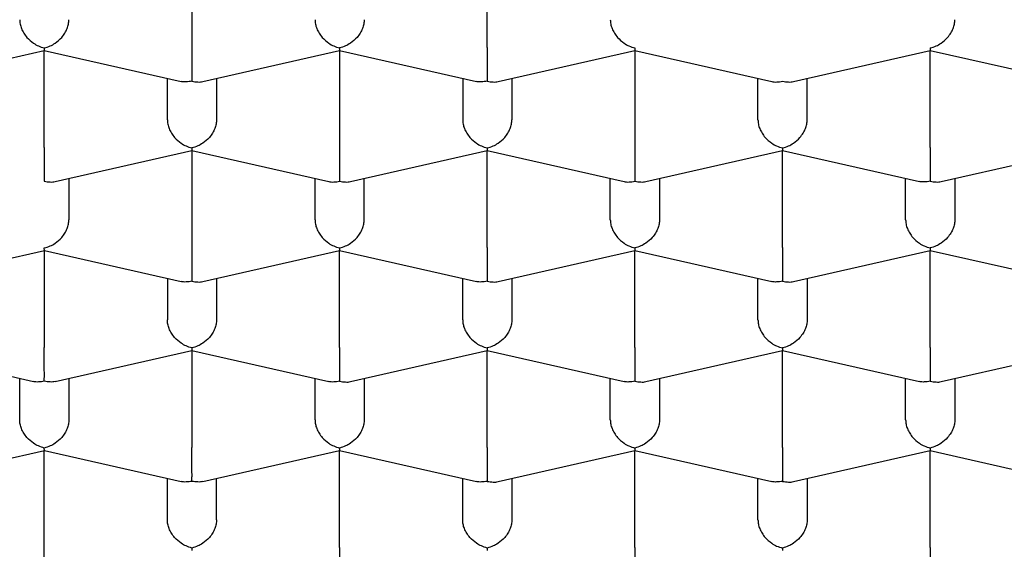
# Model space of a CAD drawing. Header units: millimetres. Extents: x 8 to 743, y 12 to 692.
# Tile 15 of 57: x 282.4 to 287.4, y 559.92 to 562.61. Entities that reach past the tile are written whole.
import ezdxf

# ---------------------------------------------------------------- set-up
doc = ezdxf.new("R2010")
doc.units = ezdxf.units.MM

msp = doc.modelspace()

# ---------------------------------------------------------------- linework, layer by layer
at = {"color": 7, "linetype": 'Continuous', "lineweight": 30}
for p, q in [((283.2761, 562.9632), (283.2761, 562.471)), ((284.7761, 562.471), (284.7761, 562.9632)), ((281.8308, 562.2988), (282.5259, 562.4556)), ((282.5258, 562.4557), (283.2208, 562.2989)), ((282.5261, 561.9634), (282.5261, 562.4557)), ((283.3308, 562.2988), (284.0259, 562.4556)), ((284.0258, 562.4557), (284.7208, 562.2989)), ((284.0261, 562.4557), (284.0261, 561.9634)), ((284.8308, 562.2988), (285.5259, 562.4556)), ((285.5258, 562.4557), (286.2213, 562.2988)), ((285.5261, 562.4557), (285.5261, 561.9634)), ((286.3308, 562.2988), (287.0259, 562.4556)), ((287.0258, 562.4557), (287.7213, 562.2988)), ((287.0261, 561.9634), (287.0261, 562.4557)), ((283.1511, 562.1044), (283.1511, 562.3147)), ((283.4011, 562.3147), (283.4011, 562.1044)), ((284.6511, 562.3147), (284.6511, 562.1044)), ((284.9011, 562.3147), (284.9011, 562.1044)), ((286.1511, 562.1044), (286.1511, 562.3147)), ((286.4011, 562.1044), (286.4011, 562.3147)), ((282.5808, 561.7912), (283.2759, 561.948)), ((283.2758, 561.9481), (283.9713, 561.7912)), ((283.2761, 561.9481), (283.2761, 561.4559)), ((284.0808, 561.7912), (284.7759, 561.948)), ((284.7758, 561.9481), (285.4713, 561.7912)), ((284.7761, 561.4559), (284.7761, 561.9481)), ((285.5808, 561.7912), (286.2759, 561.948)), ((286.2758, 561.9481), (286.9708, 561.7913)), ((286.2761, 561.4559), (286.2761, 561.9481)), ((287.0808, 561.7912), (287.7759, 561.948)), ((282.6511, 561.8071), (282.6511, 561.5968)), ((283.9011, 561.5968), (283.9011, 561.8071)), ((284.1511, 561.5968), (284.1511, 561.8071)), ((285.4011, 561.5968), (285.4011, 561.8071)), ((285.6511, 561.8071), (285.6511, 561.5968)), ((286.9011, 561.5968), (286.9011, 561.8071)), ((287.1511, 561.8071), (287.1511, 561.5968)), ((281.8313, 561.2838), (282.5263, 561.4406)), ((282.5261, 561.4405), (282.5261, 560.9483)), ((282.5263, 561.4405), (283.2208, 561.2838)), ((283.3308, 561.2837), (284.0259, 561.4405)), ((284.0258, 561.4406), (284.7208, 561.2838)), ((284.0261, 560.9483), (284.0261, 561.4405)), ((284.8308, 561.2837), (285.5259, 561.4405)), ((285.5258, 561.4406), (286.2208, 561.2838)), ((285.5261, 560.9483), (285.5261, 561.4405)), ((286.3308, 561.2837), (287.0259, 561.4405)), ((287.0258, 561.4406), (287.7208, 561.2838)), ((287.0261, 560.9483), (287.0261, 561.4405)), ((283.1511, 561.2995), (283.1511, 561.0893)), ((283.4011, 561.2995), (283.4011, 561.0893)), ((284.6511, 561.0893), (284.6511, 561.2995)), ((284.9011, 561.2995), (284.9011, 561.0893)), ((286.1511, 561.0893), (286.1511, 561.2995)), ((286.4011, 561.2995), (286.4011, 561.0893)), ((281.7758, 560.933), (282.4708, 560.7762)), ((282.5813, 560.7762), (283.2759, 560.9329)), ((283.2758, 560.933), (283.9708, 560.7762)), ((283.2761, 560.9329), (283.2761, 560.4407)), ((284.0808, 560.7761), (284.7759, 560.9329)), ((284.7758, 560.933), (285.4708, 560.7762)), ((284.7761, 560.4407), (284.7761, 560.9329)), ((285.5808, 560.7761), (286.2759, 560.9329)), ((286.2758, 560.933), (286.9708, 560.7762)), ((286.2761, 560.4407), (286.2761, 560.9329)), ((287.0808, 560.7761), (287.7759, 560.9329)), ((282.4011, 560.5817), (282.4011, 560.7919)), ((282.6511, 560.7919), (282.6511, 560.5817)), ((283.9011, 560.5817), (283.9011, 560.7919)), ((284.1511, 560.7919), (284.1511, 560.5817)), ((285.4011, 560.5817), (285.4011, 560.7919)), ((285.6511, 560.7919), (285.6511, 560.5817)), ((286.9011, 560.5817), (286.9011, 560.7919)), ((287.1511, 560.7919), (287.1511, 560.5817)), ((281.8313, 560.2686), (282.5263, 560.4254)), ((282.5261, 559.9331), (282.5261, 560.4254)), ((282.5263, 560.4253), (283.2208, 560.2686)), ((283.3313, 560.2686), (284.0259, 560.4253)), ((284.0258, 560.4254), (284.7208, 560.2686)), ((284.0261, 559.9331), (284.0261, 560.4254)), ((284.8308, 560.2685), (285.5259, 560.4253)), ((285.5258, 560.4254), (286.2208, 560.2686)), ((285.5261, 559.9331), (285.5261, 560.4254)), ((286.3308, 560.2685), (287.0259, 560.4253)), ((287.0258, 560.4254), (287.7208, 560.2686)), ((287.0261, 559.9331), (287.0261, 560.4254)), ((283.1511, 560.0741), (283.1511, 560.2844)), ((283.4011, 560.0741), (283.4011, 560.2844)), ((284.6511, 560.0741), (284.6511, 560.2844)), ((284.9011, 560.2844), (284.9011, 560.0741)), ((286.1511, 560.0741), (286.1511, 560.2844)), ((286.4011, 560.2844), (286.4011, 560.0741))]:
    msp.add_line(p, q, dxfattribs=at)
for points, knots in [([(273.7511, 561.2085), (273.7533, 561.265), (273.7578, 561.3778), (273.7942, 561.5465), (273.8521, 561.7143), (273.9336, 561.8806), (274.0378, 562.0449), (274.1549, 562.1945), (274.2789, 562.3294), (274.4047, 562.4503), (274.5432, 562.569), (274.6942, 562.6853), (274.8574, 562.7991), (275.0326, 562.9101), (275.2194, 563.0181), (275.4193, 563.1241), (275.6327, 563.2276), (275.8593, 563.3284), (276.0967, 563.4254), (276.3421, 563.5174), (276.5948, 563.6044), (276.8541, 563.6865), (277.1219, 563.7643), (277.4003, 563.8383), (277.6893, 563.9084), (277.9885, 563.9742), (278.2947, 564.0349), (278.6042, 564.09), (278.9164, 564.1394), (279.2306, 564.1832), (279.5492, 564.222), (279.8746, 564.2558), (280.2066, 564.2845), (280.5448, 564.3079), (280.8852, 564.3256), (281.2239, 564.3376), (281.5603, 564.3438), (281.894, 564.3446), (282.2275, 564.34), (282.5633, 564.3299), (282.901, 564.3141), (283.2399, 564.2924), (283.5761, 564.2652), (283.9058, 564.2327), (284.2286, 564.1951), (284.5441, 564.1527), (284.8549, 564.1052), (285.1632, 564.0523), (285.4684, 563.9937), (285.7699, 563.9294), (286.0641, 563.8602), (286.3476, 563.7869), (286.6204, 563.7096), (286.8822, 563.6288), (287.1352, 563.5438), (287.3813, 563.4539), (287.6196, 563.3591), (287.8497, 563.2594), (288.0686, 563.1561), (288.2741, 563.0502), (288.466, 562.942), (288.6446, 562.8318), (288.8113, 562.7189), (288.9674, 562.6023), (289.112, 562.482), (289.2447, 562.3582), (289.3637, 562.2324), (289.4733, 562.0993), (289.571, 561.9588), (289.6544, 561.8109), (289.7197, 561.6614), (289.7662, 561.5109), (289.7956, 561.3598), (289.7992, 561.2589), (289.8011, 561.2085)], [0, 0, 0, 0, 0.017177, 0.034366, 0.051542, 0.068719, 0.085908, 0.103085, 0.11632, 0.129566, 0.142812, 0.156047, 0.169273, 0.18251, 0.195747, 0.208973, 0.222582, 0.236204, 0.249826, 0.263436, 0.276662, 0.289899, 0.303136, 0.316361, 0.329971, 0.343593, 0.357215, 0.370825, 0.384051, 0.397288, 0.410525, 0.42375, 0.43736, 0.450982, 0.464604, 0.478214, 0.491439, 0.504677, 0.517914, 0.531139, 0.544749, 0.558371, 0.571993, 0.585603, 0.598828, 0.612065, 0.625302, 0.638528, 0.652138, 0.66576, 0.679382, 0.692992, 0.706217, 0.719454, 0.732691, 0.745917, 0.759527, 0.773149, 0.786771, 0.800381, 0.813606, 0.826843, 0.84008, 0.853306, 0.866916, 0.880538, 0.89416, 0.907769, 0.923111, 0.938489, 0.953885, 0.96928, 0.984658, 1, 1, 1, 1]), ([(282.4011, 562.612), (282.4015, 562.6047), (282.4024, 562.5897), (282.4096, 562.5665), (282.4212, 562.5434), (282.4409, 562.5169), (282.4665, 562.4945), (282.4971, 562.4771), (282.5159, 562.4716), (282.5261, 562.4687)], [0, 0, 0, 0, 0.111393, 0.227311, 0.348959, 0.477381, 0.69267, 0.834868, 1, 1, 1, 1]), ([(282.5261, 562.4687), (282.5362, 562.4716), (282.555, 562.4771), (282.5857, 562.4945), (282.6113, 562.5169), (282.631, 562.5434), (282.6426, 562.5665), (282.6497, 562.5897), (282.6506, 562.6047), (282.6511, 562.612)], [0, 0, 0, 0, 0.165104, 0.307293, 0.522618, 0.651026, 0.772669, 0.888592, 1, 1, 1, 1]), ([(283.9011, 562.612), (283.9015, 562.6047), (283.9024, 562.5897), (283.9096, 562.5665), (283.9212, 562.5434), (283.9409, 562.5169), (283.9665, 562.4945), (283.9971, 562.4771), (284.0159, 562.4716), (284.0261, 562.4687)], [0, 0, 0, 0, 0.111393, 0.227311, 0.348959, 0.477381, 0.69267, 0.834868, 1, 1, 1, 1]), ([(284.1511, 562.612), (284.1506, 562.6047), (284.1497, 562.5897), (284.1425, 562.5665), (284.1309, 562.5435), (284.1114, 562.5169), (284.0853, 562.4947), (284.0549, 562.4771), (284.0361, 562.4717), (284.0261, 562.4687)], [0, 0, 0, 0, 0.111393, 0.227311, 0.348959, 0.477381, 0.69267, 0.834868, 1, 1, 1, 1]), ([(285.4011, 562.612), (285.4015, 562.6047), (285.4024, 562.5897), (285.4096, 562.5665), (285.4212, 562.5434), (285.4409, 562.5169), (285.4665, 562.4945), (285.4971, 562.4771), (285.5159, 562.4716), (285.5261, 562.4687)], [0, 0, 0, 0, 0.111393, 0.227311, 0.348959, 0.477381, 0.692671, 0.834868, 1, 1, 1, 1]), ([(287.0261, 562.4687), (287.0362, 562.4716), (287.055, 562.4771), (287.0857, 562.4945), (287.1113, 562.5169), (287.131, 562.5434), (287.1426, 562.5665), (287.1497, 562.5897), (287.1506, 562.6047), (287.1511, 562.612)], [0, 0, 0, 0, 0.165104, 0.307293, 0.522618, 0.651026, 0.772669, 0.888592, 1, 1, 1, 1]), ([(282.5261, 562.4687), (282.526, 562.4651), (282.5259, 562.4583), (282.5258, 562.4542), (282.5258, 562.4557), (282.5258, 562.4558)], [0, 0, 0, 0, 0.535032, 0.995805, 1, 1, 1, 1]), ([(283.2761, 562.471), (283.276, 562.4636), (283.276, 562.4484), (283.276, 562.4236), (283.276, 562.3979), (283.2761, 562.3669), (283.2757, 562.3388), (283.2759, 562.3144), (283.276, 562.3047), (283.2761, 562.2995)], [0, 0, 0, 0, 0.111393, 0.227311, 0.348959, 0.477381, 0.69267, 0.834868, 1, 1, 1, 1]), ([(284.0261, 562.4687), (284.026, 562.4651), (284.0259, 562.4583), (284.0258, 562.4542), (284.0258, 562.4557), (284.0258, 562.4557)], [0, 0, 0, 0, 0.53688, 0.999244, 1, 1, 1, 1]), ([(284.7761, 562.471), (284.776, 562.4636), (284.776, 562.4484), (284.776, 562.4236), (284.776, 562.3979), (284.7761, 562.3669), (284.7757, 562.3388), (284.7759, 562.3144), (284.776, 562.3047), (284.7761, 562.2995)], [0, 0, 0, 0, 0.111393, 0.227311, 0.348959, 0.477381, 0.69267, 0.834868, 1, 1, 1, 1]), ([(285.5261, 562.4687), (285.526, 562.4651), (285.5259, 562.4583), (285.5258, 562.4542), (285.5258, 562.4557), (285.5258, 562.4558)], [0, 0, 0, 0, 0.535035, 0.995807, 1, 1, 1, 1]), ([(287.0261, 562.4687), (287.026, 562.4651), (287.0259, 562.4583), (287.0258, 562.4542), (287.0258, 562.4557), (287.0258, 562.4557)], [0, 0, 0, 0, 0.53688, 0.999244, 1, 1, 1, 1]), ([(283.2761, 562.2995), (283.2661, 562.2982), (283.2474, 562.2956), (283.2284, 562.2958), (283.221, 562.299), (283.2209, 562.2991)], [0, 0, 0, 0, 0.535032, 0.995805, 1, 1, 1, 1]), ([(283.2761, 562.2995), (283.286, 562.2981), (283.3046, 562.2955), (283.3234, 562.2956), (283.3308, 562.2988), (283.3308, 562.2988)], [0, 0, 0, 0, 0.53688, 0.999244, 1, 1, 1, 1]), ([(284.7761, 562.2995), (284.7661, 562.2982), (284.7474, 562.2956), (284.7284, 562.2958), (284.721, 562.299), (284.7209, 562.2991)], [0, 0, 0, 0, 0.535032, 0.995805, 1, 1, 1, 1]), ([(284.7761, 562.2995), (284.786, 562.2981), (284.8046, 562.2955), (284.8234, 562.2956), (284.8308, 562.2988), (284.8308, 562.2988)], [0, 0, 0, 0, 0.53688, 0.999244, 1, 1, 1, 1]), ([(286.2213, 562.2988), (286.2213, 562.2988), (286.2287, 562.2956), (286.2476, 562.2955), (286.2661, 562.2981), (286.2761, 562.2995)], [0, 0, 0, 0, 0.00065, 0.463038, 1, 1, 1, 1]), ([(286.2761, 562.2995), (286.286, 562.2981), (286.3046, 562.2955), (286.3234, 562.2956), (286.3308, 562.2988), (286.3308, 562.2988)], [0, 0, 0, 0, 0.53688, 0.999244, 1, 1, 1, 1]), ([(283.1511, 562.1044), (283.1515, 562.0971), (283.1524, 562.0821), (283.1596, 562.0589), (283.1712, 562.0358), (283.1909, 562.0093), (283.2165, 561.9869), (283.2471, 561.9695), (283.2659, 561.9641), (283.2761, 561.9612)], [0, 0, 0, 0, 0.111393, 0.227311, 0.348959, 0.477381, 0.69267, 0.834868, 1, 1, 1, 1]), ([(283.4011, 562.1044), (283.4006, 562.0971), (283.3997, 562.0821), (283.3925, 562.0589), (283.3809, 562.0359), (283.3614, 562.0093), (283.3353, 561.9871), (283.3049, 561.9696), (283.2861, 561.9641), (283.2761, 561.9612)], [0, 0, 0, 0, 0.111393, 0.227311, 0.348959, 0.477381, 0.69267, 0.834868, 1, 1, 1, 1]), ([(284.6511, 562.1044), (284.6515, 562.0971), (284.6524, 562.0821), (284.6596, 562.0589), (284.6712, 562.0358), (284.6909, 562.0093), (284.7165, 561.9869), (284.7471, 561.9695), (284.7659, 561.9641), (284.7761, 561.9612)], [0, 0, 0, 0, 0.111393, 0.227311, 0.348959, 0.477381, 0.69267, 0.834868, 1, 1, 1, 1]), ([(284.7761, 561.9612), (284.7862, 561.9641), (284.805, 561.9695), (284.8357, 561.9869), (284.8613, 562.0093), (284.881, 562.0358), (284.8926, 562.0589), (284.8997, 562.0821), (284.9006, 562.0971), (284.9011, 562.1044)], [0, 0, 0, 0, 0.165104, 0.307293, 0.522618, 0.651026, 0.772669, 0.888592, 1, 1, 1, 1]), ([(286.1511, 562.1044), (286.1515, 562.0971), (286.1524, 562.0821), (286.1596, 562.0589), (286.1712, 562.0358), (286.1909, 562.0093), (286.2165, 561.9869), (286.2471, 561.9695), (286.2659, 561.9641), (286.2761, 561.9612)], [0, 0, 0, 0, 0.111393, 0.227311, 0.348959, 0.477381, 0.69267, 0.834868, 1, 1, 1, 1]), ([(286.2761, 561.9612), (286.2862, 561.9641), (286.305, 561.9695), (286.3357, 561.9869), (286.3613, 562.0093), (286.381, 562.0358), (286.3926, 562.0589), (286.3997, 562.0821), (286.4006, 562.0971), (286.4011, 562.1044)], [0, 0, 0, 0, 0.165104, 0.307293, 0.522618, 0.651026, 0.772669, 0.888592, 1, 1, 1, 1]), ([(282.5261, 561.9634), (282.526, 561.956), (282.526, 561.9408), (282.526, 561.916), (282.526, 561.8903), (282.5261, 561.8593), (282.5257, 561.8312), (282.5259, 561.8069), (282.526, 561.7972), (282.5261, 561.792)], [0, 0, 0, 0, 0.1113932, 0.2273113, 0.3489592, 0.477381, 0.6926704, 0.8348682, 1, 1, 1, 1]), ([(283.2761, 561.9612), (283.276, 561.9575), (283.2759, 561.9507), (283.2758, 561.9466), (283.2758, 561.9481), (283.2758, 561.9481)], [0, 0, 0, 0, 0.53688, 0.999244, 1, 1, 1, 1]), ([(284.0261, 561.9634), (284.026, 561.956), (284.026, 561.9408), (284.026, 561.916), (284.026, 561.8903), (284.0261, 561.8593), (284.0257, 561.8312), (284.0259, 561.8069), (284.026, 561.7972), (284.0261, 561.792)], [0, 0, 0, 0, 0.111393, 0.227311, 0.348959, 0.477381, 0.69267, 0.834868, 1, 1, 1, 1]), ([(284.7761, 561.9612), (284.776, 561.9575), (284.7759, 561.9507), (284.7758, 561.9466), (284.7758, 561.9482), (284.7758, 561.9482)], [0, 0, 0, 0, 0.535032, 0.995805, 1, 1, 1, 1]), ([(285.5261, 561.9634), (285.526, 561.956), (285.526, 561.9408), (285.526, 561.916), (285.526, 561.8903), (285.5261, 561.8593), (285.5257, 561.8312), (285.5259, 561.8069), (285.526, 561.7972), (285.5261, 561.792)], [0, 0, 0, 0, 0.111393, 0.227311, 0.348959, 0.477381, 0.69267, 0.834868, 1, 1, 1, 1]), ([(286.2761, 561.9612), (286.276, 561.9575), (286.2759, 561.9507), (286.2758, 561.9466), (286.2758, 561.9482), (286.2758, 561.9482)], [0, 0, 0, 0, 0.535032, 0.995805, 1, 1, 1, 1]), ([(287.0261, 561.9634), (287.026, 561.956), (287.026, 561.9408), (287.026, 561.916), (287.026, 561.8903), (287.0261, 561.8593), (287.0257, 561.8312), (287.0259, 561.8069), (287.026, 561.7972), (287.0261, 561.792)], [0, 0, 0, 0, 0.1113932, 0.2273113, 0.3489592, 0.477381, 0.6926704, 0.8348682, 1, 1, 1, 1]), ([(282.5261, 561.792), (282.536, 561.7906), (282.5546, 561.7879), (282.5734, 561.788), (282.5808, 561.7912), (282.5808, 561.7912)], [0, 0, 0, 0, 0.53688, 0.999244, 1, 1, 1, 1]), ([(283.9713, 561.7912), (283.9713, 561.7912), (283.9787, 561.788), (283.9976, 561.7879), (284.0161, 561.7906), (284.0261, 561.792)], [0, 0, 0, 0, 0.000643, 0.463034, 1, 1, 1, 1]), ([(284.0261, 561.792), (284.036, 561.7906), (284.0546, 561.7879), (284.0734, 561.788), (284.0808, 561.7912), (284.0808, 561.7912)], [0, 0, 0, 0, 0.53688, 0.999244, 1, 1, 1, 1]), ([(285.4713, 561.7912), (285.4713, 561.7912), (285.4787, 561.788), (285.4976, 561.7879), (285.5161, 561.7906), (285.5261, 561.792)], [0, 0, 0, 0, 0.000643, 0.463034, 1, 1, 1, 1]), ([(285.5261, 561.792), (285.536, 561.7906), (285.5546, 561.7879), (285.5734, 561.788), (285.5808, 561.7912), (285.5808, 561.7912)], [0, 0, 0, 0, 0.53688, 0.999244, 1, 1, 1, 1]), ([(287.0261, 561.792), (287.0161, 561.7906), (286.9974, 561.788), (286.9784, 561.7883), (286.971, 561.7915), (286.9709, 561.7915)], [0, 0, 0, 0, 0.535032, 0.995805, 1, 1, 1, 1]), ([(287.0261, 561.792), (287.036, 561.7906), (287.0546, 561.7879), (287.0734, 561.788), (287.0808, 561.7912), (287.0808, 561.7912)], [0, 0, 0, 0, 0.53688, 0.999244, 1, 1, 1, 1]), ([(282.5261, 561.4536), (282.5362, 561.4565), (282.555, 561.4619), (282.5857, 561.4793), (282.6113, 561.5018), (282.631, 561.5283), (282.6426, 561.5513), (282.6497, 561.5745), (282.6506, 561.5895), (282.6511, 561.5968)], [0, 0, 0, 0, 0.165104, 0.307293, 0.522618, 0.651026, 0.772669, 0.888592, 1, 1, 1, 1]), ([(283.9011, 561.5968), (283.9015, 561.5895), (283.9024, 561.5745), (283.9096, 561.5513), (283.9212, 561.5283), (283.9409, 561.5018), (283.9665, 561.4793), (283.9971, 561.4619), (284.0159, 561.4565), (284.0261, 561.4536)], [0, 0, 0, 0, 0.1113932, 0.2273113, 0.3489592, 0.477381, 0.6926704, 0.8348682, 1, 1, 1, 1]), ([(284.0261, 561.4536), (284.0362, 561.4565), (284.055, 561.4619), (284.0857, 561.4793), (284.1113, 561.5018), (284.131, 561.5283), (284.1426, 561.5513), (284.1497, 561.5745), (284.1506, 561.5895), (284.1511, 561.5968)], [0, 0, 0, 0, 0.165104, 0.307293, 0.522618, 0.651026, 0.772669, 0.888592, 1, 1, 1, 1]), ([(285.4011, 561.5968), (285.4015, 561.5895), (285.4024, 561.5745), (285.4096, 561.5513), (285.4212, 561.5283), (285.4409, 561.5018), (285.4665, 561.4793), (285.4971, 561.4619), (285.5159, 561.4565), (285.5261, 561.4536)], [0, 0, 0, 0, 0.111393, 0.227311, 0.348959, 0.477381, 0.69267, 0.834868, 1, 1, 1, 1]), ([(285.6511, 561.5968), (285.6506, 561.5895), (285.6497, 561.5746), (285.6425, 561.5514), (285.6309, 561.5283), (285.6114, 561.5017), (285.5853, 561.4795), (285.5549, 561.462), (285.5361, 561.4565), (285.5261, 561.4536)], [0, 0, 0, 0, 0.1113932, 0.2273113, 0.3489592, 0.477381, 0.6926704, 0.8348682, 1, 1, 1, 1]), ([(286.9011, 561.5968), (286.9015, 561.5895), (286.9024, 561.5745), (286.9096, 561.5513), (286.9212, 561.5283), (286.9409, 561.5018), (286.9665, 561.4793), (286.9971, 561.4619), (287.0159, 561.4565), (287.0261, 561.4536)], [0, 0, 0, 0, 0.111393, 0.227311, 0.348959, 0.477381, 0.69267, 0.834868, 1, 1, 1, 1]), ([(287.1511, 561.5968), (287.1506, 561.5895), (287.1497, 561.5746), (287.1425, 561.5514), (287.1309, 561.5283), (287.1114, 561.5017), (287.0853, 561.4795), (287.0549, 561.462), (287.0361, 561.4565), (287.0261, 561.4536)], [0, 0, 0, 0, 0.111393, 0.227311, 0.348959, 0.477381, 0.69267, 0.834868, 1, 1, 1, 1]), ([(282.5263, 561.4406), (282.5263, 561.4406), (282.5264, 561.4391), (282.5262, 561.4431), (282.5261, 561.4499), (282.5261, 561.4536)], [0, 0, 0, 0, 0.004079, 0.46488, 1, 1, 1, 1]), ([(283.2761, 561.4559), (283.276, 561.4484), (283.276, 561.4333), (283.276, 561.4084), (283.276, 561.3828), (283.2761, 561.3518), (283.2757, 561.3236), (283.2759, 561.2993), (283.276, 561.2896), (283.2761, 561.2844)], [0, 0, 0, 0, 0.111393, 0.227311, 0.348959, 0.477381, 0.69267, 0.834868, 1, 1, 1, 1]), ([(284.0261, 561.4536), (284.026, 561.4499), (284.0259, 561.4431), (284.0258, 561.4391), (284.0258, 561.4406), (284.0258, 561.4406)], [0, 0, 0, 0, 0.535032, 0.995805, 1, 1, 1, 1]), ([(284.7761, 561.4559), (284.776, 561.4484), (284.776, 561.4333), (284.776, 561.4084), (284.776, 561.3828), (284.7761, 561.3518), (284.7757, 561.3236), (284.7759, 561.2993), (284.776, 561.2896), (284.7761, 561.2844)], [0, 0, 0, 0, 0.111393, 0.227311, 0.348959, 0.477381, 0.69267, 0.834868, 1, 1, 1, 1]), ([(285.5261, 561.4536), (285.526, 561.4499), (285.5259, 561.4431), (285.5258, 561.4391), (285.5258, 561.4406), (285.5258, 561.4406)], [0, 0, 0, 0, 0.53688, 0.999244, 1, 1, 1, 1]), ([(286.2761, 561.4559), (286.276, 561.4484), (286.276, 561.4333), (286.276, 561.4084), (286.276, 561.3828), (286.2761, 561.3518), (286.2757, 561.3236), (286.2759, 561.2993), (286.276, 561.2896), (286.2761, 561.2844)], [0, 0, 0, 0, 0.111393, 0.227311, 0.348959, 0.477381, 0.69267, 0.834868, 1, 1, 1, 1]), ([(287.0261, 561.4536), (287.026, 561.4499), (287.0259, 561.4431), (287.0258, 561.4391), (287.0258, 561.4406), (287.0258, 561.4406)], [0, 0, 0, 0, 0.53688, 0.999244, 1, 1, 1, 1]), ([(272.4262, 561.4159), (272.427, 561.3868), (272.4285, 561.332), (272.435, 561.2595), (272.4421, 561.2002), (272.449, 561.1535), (272.4567, 561.109), (272.4694, 561.0459), (272.4893, 560.9637), (272.5175, 560.8707), (272.5468, 560.7881), (272.5735, 560.7213), (272.6001, 560.6605), (272.6279, 560.6018), (272.6616, 560.5358), (272.7031, 560.461), (272.7544, 560.3769), (272.8135, 560.2884), (272.8809, 560.196), (272.9451, 560.1155), (273.0021, 560.0485), (273.0486, 559.9964), (273.0961, 559.9453), (273.1445, 559.8955), (273.1922, 559.8482), (273.2372, 559.8053), (273.2762, 559.7692), (273.3088, 559.7398), (273.3375, 559.7144), (273.367, 559.6888), (273.4011, 559.6597), (273.4412, 559.6263), (273.4908, 559.5861), (273.551, 559.5389), (273.6206, 559.4863), (273.6941, 559.4328), (273.802, 559.3573), (273.946, 559.2624), (274.1287, 559.1514), (274.2791, 559.0666), (274.3938, 559.0052), (274.4717, 558.9646), (274.549, 558.9254), (274.6238, 558.8886), (274.6924, 558.8557), (274.7511, 558.8281), (274.8006, 558.8053), (274.848, 558.7837), (274.9012, 558.76), (274.9657, 558.7316), (275.0419, 558.6989), (275.1298, 558.6622), (275.2379, 558.6183), (275.3602, 558.5704), (275.4907, 558.5213), (275.6139, 558.4767), (275.7293, 558.4364), (275.8364, 558.4001), (275.9386, 558.3665), (276.0544, 558.3295), (276.191, 558.2874), (276.3525, 558.2398), (276.5272, 558.1906), (276.7285, 558.1368), (276.9563, 558.0795), (277.2064, 558.0209), (277.4603, 557.9656), (277.7135, 557.9145), (277.9655, 557.8674), (278.2584, 557.8169), (278.5925, 557.7649), (278.9709, 557.7135), (279.3513, 557.6689), (279.7358, 557.6309), (280.1218, 557.5997), (280.5083, 557.5751), (280.8947, 557.5572), (281.2827, 557.5457), (281.6739, 557.5407), (282.0677, 557.5423), (282.4633, 557.5506), (282.8576, 557.5657), (283.25, 557.5874), (283.6373, 557.6157), (284.0201, 557.6504), (284.3994, 557.6915), (284.7787, 557.7396), (285.1226, 557.7898), (285.4312, 557.8403), (285.7026, 557.8888), (285.9642, 557.9396), (286.2103, 557.9913), (286.4379, 558.0425), (286.6476, 558.0927), (286.8176, 558.1358), (286.9554, 558.1723), (287.0713, 558.2039), (287.196, 558.2392), (287.3324, 558.2791), (287.4679, 558.3205), (287.601, 558.3626), (287.7302, 558.4051), (287.8651, 558.4511), (288.0022, 558.4998), (288.1416, 558.5514), (288.2769, 558.6036), (288.405, 558.655), (288.5202, 558.7031), (288.6065, 558.7404), (288.6671, 558.7672), (288.7042, 558.7838), (288.7358, 558.7981), (288.7617, 558.8099), (288.7827, 558.8196), (288.8029, 558.829), (288.8271, 558.8403), (288.8589, 558.8553), (288.8986, 558.8743), (288.9461, 558.8973), (289.0011, 558.9244), (289.0633, 558.9557), (289.1312, 558.9907), (289.2197, 559.0375), (289.322, 559.0937), (289.4327, 559.1574), (289.5361, 559.2195), (289.6318, 559.2795), (289.7194, 559.3367), (289.7951, 559.3882), (289.8608, 559.4344), (289.9198, 559.4772), (289.9691, 559.514), (290.0109, 559.5461), (290.0458, 559.5733), (290.0797, 559.6004), (290.1127, 559.6272), (290.1461, 559.6549), (290.1824, 559.6857), (290.2286, 559.7259), (290.2848, 559.7764), (290.3467, 559.8346), (290.4065, 559.8936), (290.4616, 559.9506), (290.5123, 560.0055), (290.5587, 560.0581), (290.6008, 560.1079), (290.6388, 560.155), (290.6728, 560.1988), (290.703, 560.2393), (290.7301, 560.277), (290.7574, 560.3164), (290.7876, 560.3619), (290.8262, 560.4231), (290.8707, 560.4991), (290.9181, 560.5888), (290.9566, 560.6705), (290.9866, 560.7415), (291.0081, 560.797), (291.0258, 560.8472), (291.0386, 560.8864), (291.0481, 560.917), (291.0558, 560.9435), (291.064, 560.9732), (291.0732, 561.009), (291.083, 561.0507), (291.0937, 561.1019), (291.1044, 561.1632), (291.1141, 561.2355), (291.1216, 561.3162), (291.1232, 561.3726), (291.1241, 561.4023)], [0, 0, 0, 0, 0.005461, 0.010276, 0.014452, 0.018073, 0.021568, 0.025006, 0.032889, 0.040552, 0.045901, 0.050849, 0.055302, 0.059744, 0.064399, 0.07065, 0.077327, 0.084443, 0.092036, 0.100063, 0.104564, 0.109006, 0.113392, 0.11772, 0.121976, 0.125814, 0.129087, 0.131628, 0.13371, 0.135959, 0.138621, 0.141697, 0.145186, 0.149828, 0.154963, 0.160102, 0.165161, 0.176884, 0.188155, 0.198949, 0.203413, 0.20778, 0.212049, 0.216218, 0.21996, 0.223068, 0.225543, 0.227737, 0.230483, 0.233784, 0.237638, 0.242047, 0.246951, 0.253585, 0.259773, 0.265515, 0.270811, 0.275662, 0.280085, 0.28454, 0.291051, 0.29801, 0.305415, 0.313266, 0.323193, 0.333405, 0.343431, 0.353269, 0.362921, 0.372385, 0.386478, 0.400245, 0.413991, 0.427734, 0.441475, 0.454969, 0.468462, 0.481954, 0.495445, 0.509181, 0.522918, 0.536655, 0.550393, 0.564133, 0.57763, 0.59124, 0.605045, 0.619048, 0.629356, 0.639769, 0.65, 0.659648, 0.668711, 0.677187, 0.685077, 0.689646, 0.694369, 0.699655, 0.705504, 0.711917, 0.717352, 0.723135, 0.729267, 0.735747, 0.742173, 0.748966, 0.755236, 0.760982, 0.766204, 0.768374, 0.770309, 0.771953, 0.773306, 0.774368, 0.775254, 0.776504, 0.778187, 0.780302, 0.782851, 0.785833, 0.789249, 0.793099, 0.797171, 0.804263, 0.810858, 0.816955, 0.823279, 0.828958, 0.833993, 0.838381, 0.842369, 0.846278, 0.848867, 0.85142, 0.853938, 0.85642, 0.858867, 0.861588, 0.864853, 0.869767, 0.875163, 0.880342, 0.88529, 0.890005, 0.894487, 0.898707, 0.902592, 0.906298, 0.909632, 0.912594, 0.915558, 0.919209, 0.923526, 0.930153, 0.937168, 0.944526, 0.949014, 0.953335, 0.957088, 0.960272, 0.962077, 0.963861, 0.966118, 0.968865, 0.972102, 0.97583, 0.980851, 0.986554, 0.992937, 1, 1, 1, 1]), ([(273.3221, 561.2615), (273.327, 561.2449), (273.3377, 561.2084), (273.3548, 561.1582), (273.3705, 561.1151), (273.384, 561.0803), (273.3967, 561.0492), (273.4095, 561.0189), (273.4252, 560.9835), (273.4442, 560.9426), (273.4665, 560.8975), (273.4899, 560.8527), (273.5129, 560.8109), (273.5333, 560.7755), (273.5522, 560.7439), (273.5714, 560.7127), (273.5924, 560.6797), (273.6133, 560.6482), (273.6315, 560.6214), (273.6465, 560.6), (273.6604, 560.5805), (273.6758, 560.5591), (273.695, 560.5332), (273.7166, 560.5049), (273.7386, 560.4768), (273.7588, 560.4516), (273.7797, 560.4261), (273.8042, 560.3969), (273.8348, 560.3615), (273.8692, 560.323), (273.9035, 560.286), (273.9317, 560.2564), (273.9551, 560.2323), (273.9772, 560.21), (274.0032, 560.1843), (274.0335, 560.155), (274.0749, 560.116), (274.1247, 560.0707), (274.1805, 560.022), (274.2345, 559.9765), (274.2891, 559.932), (274.3486, 559.8853), (274.4106, 559.8384), (274.4736, 559.7923), (274.5362, 559.7481), (274.6021, 559.7031), (274.6735, 559.656), (274.7503, 559.6072), (274.833, 559.5565), (274.9183, 559.5062), (275.0028, 559.4583), (275.0795, 559.4162), (275.1496, 559.3789), (275.2138, 559.3456), (275.2754, 559.3145), (275.3345, 559.2853), (275.3949, 559.2561), (275.4592, 559.2258), (275.5306, 559.1929), (275.6186, 559.1534), (275.7267, 559.1066), (275.8572, 559.0524), (276.0067, 558.9933), (276.1455, 558.9412), (276.2663, 558.8977), (276.3582, 558.8657), (276.4424, 558.8372), (276.515, 558.8132), (276.5755, 558.7936), (276.6235, 558.7784), (276.6592, 558.7672), (276.6855, 558.759), (276.7071, 558.7523), (276.7405, 558.7421), (276.791, 558.7268), (276.8631, 558.7054), (276.949, 558.6805), (277.0547, 558.6507), (277.1817, 558.6163), (277.3322, 558.5772), (277.503, 558.5351), (277.6793, 558.494), (277.8587, 558.4546), (278.0382, 558.4174), (278.2277, 558.3804), (278.4752, 558.3353), (278.7774, 558.2854), (279.1343, 558.234), (279.49, 558.1899), (279.8434, 558.1529), (280.1937, 558.1226), (280.5399, 558.0988), (280.8813, 558.0812), (281.2171, 558.0694), (281.5467, 558.0631), (281.8969, 558.062), (282.2689, 558.0672), (282.6639, 558.0803), (283.0557, 558.1009), (283.4434, 558.1289), (283.8265, 558.164), (284.2041, 558.2063), (284.5755, 558.2555), (284.9269, 558.3096), (285.2581, 558.3673), (285.569, 558.4279), (285.8716, 558.4932), (286.1656, 558.5631), (286.3881, 558.621), (286.5401, 558.663), (286.6218, 558.6862), (286.6915, 558.7064), (286.7494, 558.7236), (286.7961, 558.7376), (286.836, 558.7498), (286.8789, 558.7631), (286.9338, 558.7803), (287.0045, 558.8029), (287.0854, 558.8294), (287.1707, 558.8581), (287.2732, 558.8936), (287.3915, 558.936), (287.5233, 558.9853), (287.6481, 559.0341), (287.7633, 559.081), (287.8704, 559.1263), (287.9748, 559.1721), (288.0809, 559.2203), (288.1854, 559.2698), (288.2835, 559.3181), (288.3724, 559.3634), (288.4604, 559.4099), (288.5527, 559.4604), (288.6551, 559.5187), (288.764, 559.5838), (288.877, 559.6549), (288.9877, 559.7285), (289.0915, 559.8015), (289.1715, 559.861), (289.2339, 559.9092), (289.2838, 559.949), (289.3355, 559.9915), (289.3846, 560.0333), (289.4276, 560.0712), (289.4718, 560.1111), (289.5182, 560.1545), (289.5683, 560.2033), (289.6199, 560.2555), (289.6746, 560.3136), (289.7318, 560.3776), (289.7867, 560.4428), (289.8386, 560.5083), (289.8805, 560.5644), (289.913, 560.6102), (289.9374, 560.6458), (289.9617, 560.6825), (289.988, 560.7239), (290.0156, 560.7695), (290.0429, 560.817), (290.0682, 560.8636), (290.0895, 560.905), (290.1082, 560.943), (290.126, 560.9809), (290.1438, 561.021), (290.1595, 561.0584), (290.1706, 561.0863), (290.1785, 561.1068), (290.1858, 561.126), (290.1952, 561.1519), (290.2072, 561.1867), (290.2183, 561.2206), (290.2248, 561.243), (290.2271, 561.2508)], [0, 0, 0, 0, 0.003577, 0.007926, 0.011645, 0.014527, 0.016627, 0.018947, 0.021773, 0.025322, 0.029103, 0.033071, 0.036641, 0.039702, 0.042096, 0.044809, 0.047839, 0.050801, 0.053183, 0.054984, 0.056537, 0.058439, 0.06083, 0.063652, 0.066305, 0.068631, 0.070631, 0.07336, 0.076667, 0.080626, 0.084381, 0.087362, 0.089249, 0.091405, 0.093964, 0.096927, 0.100239, 0.105834, 0.110786, 0.115239, 0.119896, 0.124817, 0.130212, 0.135151, 0.139994, 0.14496, 0.1504, 0.156322, 0.162259, 0.168463, 0.17426, 0.179361, 0.183839, 0.188279, 0.192023, 0.195806, 0.199628, 0.203505, 0.207856, 0.212868, 0.219624, 0.227297, 0.235885, 0.245385, 0.250649, 0.255834, 0.26036, 0.264217, 0.267406, 0.269927, 0.27178, 0.272987, 0.274041, 0.27515, 0.278194, 0.281885, 0.286287, 0.2914, 0.29797, 0.30543, 0.31378, 0.32302, 0.330905, 0.339338, 0.34827, 0.357229, 0.373287, 0.389051, 0.404521, 0.419696, 0.434577, 0.449165, 0.463459, 0.477459, 0.491166, 0.50458, 0.521102, 0.537573, 0.553996, 0.570374, 0.586708, 0.603, 0.619251, 0.635454, 0.649885, 0.664227, 0.678481, 0.692647, 0.706711, 0.711433, 0.715575, 0.719136, 0.722116, 0.724515, 0.726371, 0.728333, 0.731198, 0.734967, 0.739485, 0.744084, 0.748687, 0.756151, 0.763625, 0.770863, 0.777569, 0.783744, 0.789902, 0.796447, 0.803247, 0.809508, 0.815239, 0.820604, 0.827005, 0.833966, 0.841819, 0.850225, 0.858776, 0.866991, 0.874627, 0.878273, 0.882548, 0.887296, 0.891679, 0.895576, 0.898987, 0.903902, 0.908695, 0.913548, 0.919306, 0.92555, 0.931843, 0.937642, 0.943647, 0.947118, 0.949976, 0.953121, 0.95682, 0.960824, 0.964947, 0.969019, 0.972684, 0.975382, 0.978517, 0.982068, 0.985249, 0.98767, 0.988843, 0.990188, 0.992198, 0.994875, 0.998219, 1, 1, 1, 1]), ([(283.2761, 561.2844), (283.2661, 561.283), (283.2474, 561.2804), (283.2284, 561.2807), (283.221, 561.2839), (283.2209, 561.2839)], [0, 0, 0, 0, 0.535032, 0.995805, 1, 1, 1, 1]), ([(283.2761, 561.2844), (283.286, 561.283), (283.3046, 561.2804), (283.3234, 561.2805), (283.3308, 561.2837), (283.3308, 561.2837)], [0, 0, 0, 0, 0.53688, 0.999244, 1, 1, 1, 1]), ([(284.7761, 561.2844), (284.7661, 561.283), (284.7474, 561.2804), (284.7284, 561.2807), (284.721, 561.2839), (284.7209, 561.2839)], [0, 0, 0, 0, 0.535032, 0.995805, 1, 1, 1, 1]), ([(284.7761, 561.2844), (284.786, 561.283), (284.8046, 561.2804), (284.8234, 561.2805), (284.8308, 561.2837), (284.8308, 561.2837)], [0, 0, 0, 0, 0.53688, 0.999244, 1, 1, 1, 1]), ([(286.2761, 561.2844), (286.2661, 561.283), (286.2474, 561.2804), (286.2284, 561.2807), (286.221, 561.2839), (286.2209, 561.2839)], [0, 0, 0, 0, 0.535032, 0.995805, 1, 1, 1, 1]), ([(286.2761, 561.2844), (286.286, 561.283), (286.3046, 561.2804), (286.3234, 561.2805), (286.3308, 561.2837), (286.3308, 561.2837)], [0, 0, 0, 0, 0.53688, 0.999244, 1, 1, 1, 1]), ([(289.8011, 561.2085), (289.7998, 561.1664), (289.7973, 561.082), (289.7769, 560.9554), (289.7443, 560.829), (289.6932, 560.689), (289.6185, 560.5364), (289.5143, 560.3721), (289.3973, 560.2225), (289.2732, 560.0876), (289.1474, 559.9668), (289.0089, 559.8481), (288.8579, 559.7318), (288.6947, 559.6181), (288.5195, 559.5071), (288.3327, 559.3991), (288.1328, 559.2932), (287.9195, 559.1898), (287.6928, 559.089), (287.4554, 558.9921), (287.21, 558.9001), (286.9573, 558.8131), (286.698, 558.731), (286.4302, 558.6532), (286.1518, 558.5792), (285.8629, 558.5091), (285.5636, 558.4433), (285.2574, 558.3825), (284.948, 558.3274), (284.6358, 558.2779), (284.3216, 558.234), (284.003, 558.1952), (283.6775, 558.1612), (283.3455, 558.1325), (283.0073, 558.109), (282.667, 558.0913), (282.3478, 558.08), (282.0507, 558.074), (281.7593, 558.0721), (281.4511, 558.0745), (281.126, 558.0823), (280.8012, 558.0952), (280.4419, 558.1153), (280.05, 558.1447), (279.628, 558.1857), (279.244, 558.2318), (278.8975, 558.2806), (278.5872, 558.3302), (278.2825, 558.3847), (277.9843, 558.4441), (277.6932, 558.5081), (277.4095, 558.5768), (277.1333, 558.65), (276.8626, 558.7283), (276.5982, 558.8118), (276.3406, 558.9005), (276.0929, 558.9934), (275.8579, 559.0895), (275.6356, 559.1883), (275.4261, 559.2898), (275.2275, 559.3945), (275.0384, 559.5034), (274.8596, 559.6165), (274.6917, 559.7335), (274.5367, 559.8532), (274.3963, 559.9743), (274.2704, 560.0963), (274.1586, 560.2192), (274.0599, 560.3438), (273.9738, 560.471), (273.9008, 560.6008), (273.8415, 560.733), (273.7966, 560.866), (273.7688, 560.9898), (273.7536, 561.104), (273.7519, 561.1737), (273.7511, 561.2085)], [0, 0, 0, 0, 0.0128439, 0.0256879, 0.0386164, 0.0515449, 0.0687215, 0.0859105, 0.103087, 0.1163218, 0.129568, 0.1428143, 0.1560491, 0.1692746, 0.1825115, 0.1957485, 0.208974, 0.2225836, 0.2362056, 0.2498277, 0.2634372, 0.2766627, 0.2898997, 0.3031367, 0.3163622, 0.3299717, 0.3435938, 0.3572158, 0.3708254, 0.3840509, 0.3972879, 0.4105248, 0.4237503, 0.4373599, 0.4509819, 0.464604, 0.4782135, 0.4891004, 0.5, 0.5128893, 0.5257786, 0.5387534, 0.5517281, 0.5689656, 0.5862158, 0.6034533, 0.6167377, 0.6300338, 0.6433298, 0.6566142, 0.6698397, 0.6830767, 0.6963136, 0.7095391, 0.7231487, 0.7367707, 0.7503928, 0.7640023, 0.7772279, 0.7904648, 0.8037018, 0.8169273, 0.8305369, 0.8441589, 0.8577809, 0.8713905, 0.884616, 0.897853, 0.9110899, 0.9243155, 0.937925, 0.9515471, 0.9651691, 0.9787787, 0.9893834, 1, 1, 1, 1]), ([(283.2761, 560.946), (283.266, 560.949), (283.2473, 560.9544), (283.2168, 560.972), (283.1908, 560.9941), (283.1712, 561.0207), (283.1596, 561.0438), (283.1524, 561.067), (283.1515, 561.0819), (283.1511, 561.0893)], [0, 0, 0, 0, 0.165104, 0.307293, 0.522618, 0.651026, 0.772669, 0.888592, 1, 1, 1, 1]), ([(283.4011, 561.0893), (283.4006, 561.0819), (283.3997, 561.067), (283.3925, 561.0438), (283.3809, 561.0207), (283.3614, 560.9941), (283.3353, 560.972), (283.3049, 560.9544), (283.2861, 560.949), (283.2761, 560.946)], [0, 0, 0, 0, 0.111393, 0.227311, 0.348959, 0.477381, 0.69267, 0.834868, 1, 1, 1, 1]), ([(284.6511, 561.0893), (284.6515, 561.0819), (284.6524, 561.067), (284.6596, 561.0437), (284.6712, 561.0207), (284.6909, 560.9942), (284.7165, 560.9717), (284.7471, 560.9543), (284.7659, 560.9489), (284.7761, 560.946)], [0, 0, 0, 0, 0.111393, 0.227311, 0.348959, 0.477381, 0.69267, 0.834868, 1, 1, 1, 1]), ([(284.9011, 561.0893), (284.9006, 561.0819), (284.8997, 561.067), (284.8925, 561.0438), (284.8809, 561.0207), (284.8614, 560.9941), (284.8353, 560.972), (284.8049, 560.9544), (284.7861, 560.949), (284.7761, 560.946)], [0, 0, 0, 0, 0.111393, 0.227311, 0.348959, 0.477381, 0.69267, 0.834868, 1, 1, 1, 1]), ([(286.1511, 561.0893), (286.1515, 561.0819), (286.1524, 561.067), (286.1596, 561.0437), (286.1712, 561.0207), (286.1909, 560.9942), (286.2165, 560.9717), (286.2471, 560.9543), (286.2659, 560.9489), (286.2761, 560.946)], [0, 0, 0, 0, 0.111393, 0.227311, 0.348959, 0.477381, 0.69267, 0.834868, 1, 1, 1, 1]), ([(286.4011, 561.0893), (286.4006, 561.0819), (286.3997, 561.067), (286.3925, 561.0438), (286.3809, 561.0207), (286.3614, 560.9941), (286.3353, 560.972), (286.3049, 560.9544), (286.2861, 560.949), (286.2761, 560.946)], [0, 0, 0, 0, 0.1113932, 0.2273113, 0.3489592, 0.477381, 0.6926704, 0.8348682, 1, 1, 1, 1]), ([(282.5261, 560.7768), (282.5261, 560.782), (282.5262, 560.7917), (282.5264, 560.8161), (282.526, 560.8442), (282.5261, 560.8752), (282.5261, 560.9008), (282.5261, 560.9257), (282.5261, 560.9408), (282.5261, 560.9483)], [0, 0, 0, 0, 0.165104, 0.307293, 0.522618, 0.651026, 0.772669, 0.888592, 1, 1, 1, 1]), ([(283.2761, 560.946), (283.276, 560.9424), (283.2759, 560.9356), (283.2758, 560.9315), (283.2758, 560.933), (283.2758, 560.933)], [0, 0, 0, 0, 0.535032, 0.995805, 1, 1, 1, 1]), ([(284.0261, 560.9483), (284.026, 560.9408), (284.026, 560.9257), (284.026, 560.9008), (284.026, 560.8752), (284.0261, 560.8442), (284.0257, 560.8161), (284.0259, 560.7917), (284.026, 560.782), (284.0261, 560.7768)], [0, 0, 0, 0, 0.111393, 0.227311, 0.348959, 0.477381, 0.69267, 0.834868, 1, 1, 1, 1]), ([(284.7761, 560.946), (284.776, 560.9424), (284.7759, 560.9356), (284.7758, 560.9315), (284.7758, 560.933), (284.7758, 560.933)], [0, 0, 0, 0, 0.53688, 0.999244, 1, 1, 1, 1]), ([(285.5261, 560.9483), (285.526, 560.9408), (285.526, 560.9257), (285.526, 560.9008), (285.526, 560.8752), (285.5261, 560.8442), (285.5257, 560.8161), (285.5259, 560.7917), (285.526, 560.782), (285.5261, 560.7768)], [0, 0, 0, 0, 0.111393, 0.227311, 0.348959, 0.477381, 0.69267, 0.834868, 1, 1, 1, 1]), ([(286.2761, 560.946), (286.276, 560.9424), (286.2759, 560.9356), (286.2758, 560.9315), (286.2758, 560.933), (286.2758, 560.933)], [0, 0, 0, 0, 0.53688, 0.999244, 1, 1, 1, 1]), ([(287.0261, 560.9483), (287.026, 560.9408), (287.026, 560.9257), (287.026, 560.9008), (287.026, 560.8752), (287.0261, 560.8442), (287.0257, 560.8161), (287.0259, 560.7917), (287.026, 560.782), (287.0261, 560.7768)], [0, 0, 0, 0, 0.111393, 0.227311, 0.348959, 0.477381, 0.69267, 0.834868, 1, 1, 1, 1]), ([(282.5261, 560.7768), (282.5161, 560.7754), (282.4974, 560.7729), (282.4784, 560.7731), (282.471, 560.7763), (282.4709, 560.7763)], [0, 0, 0, 0, 0.535032, 0.995805, 1, 1, 1, 1]), ([(282.5812, 560.7763), (282.5812, 560.7763), (282.5738, 560.7731), (282.5547, 560.7729), (282.5361, 560.7754), (282.5261, 560.7768)], [0, 0, 0, 0, 0.004079, 0.46488, 1, 1, 1, 1]), ([(284.0261, 560.7768), (284.0161, 560.7754), (283.9974, 560.7729), (283.9784, 560.7731), (283.971, 560.7763), (283.9709, 560.7763)], [0, 0, 0, 0, 0.535032, 0.995805, 1, 1, 1, 1]), ([(284.0261, 560.7768), (284.036, 560.7754), (284.0546, 560.7728), (284.0734, 560.7729), (284.0808, 560.7761), (284.0808, 560.7761)], [0, 0, 0, 0, 0.53688, 0.999244, 1, 1, 1, 1]), ([(285.5261, 560.7768), (285.5161, 560.7754), (285.4974, 560.7729), (285.4784, 560.7731), (285.471, 560.7763), (285.4709, 560.7763)], [0, 0, 0, 0, 0.535032, 0.995805, 1, 1, 1, 1]), ([(285.5261, 560.7768), (285.536, 560.7754), (285.5546, 560.7728), (285.5734, 560.7729), (285.5808, 560.7761), (285.5808, 560.7761)], [0, 0, 0, 0, 0.53688, 0.999244, 1, 1, 1, 1]), ([(287.0261, 560.7768), (287.0161, 560.7754), (286.9974, 560.7729), (286.9784, 560.7731), (286.971, 560.7763), (286.9709, 560.7763)], [0, 0, 0, 0, 0.535032, 0.995805, 1, 1, 1, 1]), ([(287.0261, 560.7768), (287.036, 560.7754), (287.0546, 560.7728), (287.0734, 560.7729), (287.0808, 560.7761), (287.0808, 560.7761)], [0, 0, 0, 0, 0.53688, 0.999244, 1, 1, 1, 1]), ([(282.5261, 560.4384), (282.516, 560.4414), (282.4973, 560.4468), (282.4668, 560.4644), (282.4408, 560.4866), (282.4212, 560.5132), (282.4096, 560.5362), (282.4024, 560.5594), (282.4015, 560.5744), (282.4011, 560.5817)], [0, 0, 0, 0, 0.1651044, 0.3072931, 0.5226184, 0.6510258, 0.7726688, 0.8885917, 1, 1, 1, 1]), ([(282.6511, 560.5817), (282.6506, 560.5744), (282.6497, 560.5594), (282.6425, 560.5362), (282.6309, 560.5132), (282.6114, 560.4866), (282.5853, 560.4644), (282.5549, 560.4469), (282.5361, 560.4414), (282.5261, 560.4384)], [0, 0, 0, 0, 0.111393, 0.227311, 0.348959, 0.477381, 0.69267, 0.834868, 1, 1, 1, 1]), ([(283.9011, 560.5817), (283.9015, 560.5744), (283.9024, 560.5594), (283.9096, 560.5362), (283.9212, 560.5131), (283.9409, 560.4866), (283.9665, 560.4642), (283.9971, 560.4468), (284.0159, 560.4413), (284.0261, 560.4384)], [0, 0, 0, 0, 0.111393, 0.227311, 0.348959, 0.477381, 0.69267, 0.834868, 1, 1, 1, 1]), ([(284.1511, 560.5817), (284.1506, 560.5744), (284.1497, 560.5594), (284.1425, 560.5362), (284.1309, 560.5132), (284.1114, 560.4866), (284.0853, 560.4644), (284.0549, 560.4469), (284.0361, 560.4414), (284.0261, 560.4384)], [0, 0, 0, 0, 0.111393, 0.227311, 0.348959, 0.477381, 0.69267, 0.834868, 1, 1, 1, 1]), ([(285.4011, 560.5817), (285.4015, 560.5744), (285.4024, 560.5594), (285.4096, 560.5362), (285.4212, 560.5131), (285.4409, 560.4866), (285.4665, 560.4642), (285.4971, 560.4468), (285.5159, 560.4413), (285.5261, 560.4384)], [0, 0, 0, 0, 0.111393, 0.227311, 0.348959, 0.477381, 0.69267, 0.834868, 1, 1, 1, 1]), ([(285.6511, 560.5817), (285.6506, 560.5744), (285.6497, 560.5594), (285.6425, 560.5362), (285.6309, 560.5132), (285.6114, 560.4866), (285.5853, 560.4644), (285.5549, 560.4469), (285.5361, 560.4414), (285.5261, 560.4384)], [0, 0, 0, 0, 0.1113932, 0.2273113, 0.3489592, 0.477381, 0.6926704, 0.8348682, 1, 1, 1, 1]), ([(286.9011, 560.5817), (286.9015, 560.5744), (286.9024, 560.5594), (286.9096, 560.5362), (286.9212, 560.5131), (286.9409, 560.4866), (286.9665, 560.4642), (286.9971, 560.4468), (287.0159, 560.4413), (287.0261, 560.4384)], [0, 0, 0, 0, 0.111393, 0.227311, 0.348959, 0.477381, 0.69267, 0.834868, 1, 1, 1, 1]), ([(287.1511, 560.5817), (287.1506, 560.5744), (287.1497, 560.5594), (287.1425, 560.5362), (287.1309, 560.5132), (287.1114, 560.4866), (287.0853, 560.4644), (287.0549, 560.4469), (287.0361, 560.4414), (287.0261, 560.4384)], [0, 0, 0, 0, 0.111393, 0.227311, 0.348959, 0.477381, 0.69267, 0.834868, 1, 1, 1, 1]), ([(282.5263, 560.4254), (282.5263, 560.4254), (282.5264, 560.4239), (282.5262, 560.428), (282.5261, 560.4348), (282.5261, 560.4384)], [0, 0, 0, 0, 0.000643, 0.463034, 1, 1, 1, 1]), ([(283.2761, 560.2692), (283.2761, 560.2744), (283.2762, 560.2841), (283.2764, 560.3085), (283.276, 560.3366), (283.2761, 560.3676), (283.2761, 560.3933), (283.2761, 560.4181), (283.2761, 560.4333), (283.2761, 560.4407)], [0, 0, 0, 0, 0.165104, 0.307293, 0.522618, 0.651026, 0.772669, 0.888592, 1, 1, 1, 1]), ([(284.0261, 560.4384), (284.026, 560.4348), (284.0259, 560.428), (284.0258, 560.4239), (284.0258, 560.4254), (284.0258, 560.4254)], [0, 0, 0, 0, 0.53688, 0.999244, 1, 1, 1, 1]), ([(284.7761, 560.4407), (284.776, 560.4333), (284.776, 560.4181), (284.776, 560.3933), (284.776, 560.3676), (284.7761, 560.3366), (284.7757, 560.3085), (284.7759, 560.2841), (284.776, 560.2744), (284.7761, 560.2692)], [0, 0, 0, 0, 0.1113932, 0.2273113, 0.3489592, 0.477381, 0.6926704, 0.8348682, 1, 1, 1, 1]), ([(285.5261, 560.4384), (285.526, 560.4348), (285.5259, 560.428), (285.5258, 560.4239), (285.5258, 560.4254), (285.5258, 560.4254)], [0, 0, 0, 0, 0.53688, 0.999244, 1, 1, 1, 1]), ([(286.2761, 560.4407), (286.276, 560.4333), (286.276, 560.4181), (286.276, 560.3933), (286.276, 560.3676), (286.2761, 560.3366), (286.2757, 560.3085), (286.2759, 560.2841), (286.276, 560.2744), (286.2761, 560.2692)], [0, 0, 0, 0, 0.1113932, 0.2273113, 0.3489592, 0.477381, 0.6926704, 0.8348682, 1, 1, 1, 1]), ([(287.0261, 560.4384), (287.026, 560.4348), (287.0259, 560.428), (287.0258, 560.4239), (287.0258, 560.4254), (287.0258, 560.4254)], [0, 0, 0, 0, 0.53688, 0.999244, 1, 1, 1, 1]), ([(283.2761, 560.2692), (283.2661, 560.2679), (283.2474, 560.2653), (283.2284, 560.2655), (283.221, 560.2687), (283.2209, 560.2688)], [0, 0, 0, 0, 0.535032, 0.995805, 1, 1, 1, 1]), ([(283.3312, 560.2688), (283.3312, 560.2687), (283.3238, 560.2655), (283.3047, 560.2653), (283.2861, 560.2679), (283.2761, 560.2692)], [0, 0, 0, 0, 0.004079, 0.46488, 1, 1, 1, 1]), ([(284.7761, 560.2692), (284.7661, 560.2679), (284.7474, 560.2653), (284.7284, 560.2655), (284.721, 560.2687), (284.7209, 560.2688)], [0, 0, 0, 0, 0.535032, 0.995805, 1, 1, 1, 1]), ([(284.7761, 560.2692), (284.786, 560.2678), (284.8046, 560.2652), (284.8234, 560.2653), (284.8308, 560.2685), (284.8308, 560.2685)], [0, 0, 0, 0, 0.53688, 0.999244, 1, 1, 1, 1]), ([(286.2761, 560.2692), (286.2661, 560.2679), (286.2474, 560.2653), (286.2284, 560.2655), (286.221, 560.2687), (286.2209, 560.2688)], [0, 0, 0, 0, 0.535032, 0.995805, 1, 1, 1, 1]), ([(286.2761, 560.2692), (286.286, 560.2678), (286.3046, 560.2652), (286.3234, 560.2653), (286.3308, 560.2685), (286.3308, 560.2685)], [0, 0, 0, 0, 0.53688, 0.999244, 1, 1, 1, 1]), ([(283.2761, 559.9309), (283.266, 559.9338), (283.2473, 559.9393), (283.2168, 559.9568), (283.1908, 559.979), (283.1712, 560.0056), (283.1596, 560.0286), (283.1524, 560.0518), (283.1515, 560.0668), (283.1511, 560.0741)], [0, 0, 0, 0, 0.165104, 0.307293, 0.522618, 0.651026, 0.772669, 0.888592, 1, 1, 1, 1]), ([(283.4011, 560.0741), (283.4006, 560.0668), (283.3997, 560.0518), (283.3925, 560.0286), (283.3809, 560.0056), (283.3614, 559.979), (283.3353, 559.9568), (283.3049, 559.9393), (283.2861, 559.9338), (283.2761, 559.9309)], [0, 0, 0, 0, 0.111393, 0.227311, 0.348959, 0.477381, 0.69267, 0.834868, 1, 1, 1, 1]), ([(284.7761, 559.9309), (284.766, 559.9338), (284.7473, 559.9393), (284.7168, 559.9568), (284.6908, 559.979), (284.6712, 560.0056), (284.6596, 560.0286), (284.6524, 560.0518), (284.6515, 560.0668), (284.6511, 560.0741)], [0, 0, 0, 0, 0.1651044, 0.3072931, 0.5226184, 0.6510258, 0.7726688, 0.8885917, 1, 1, 1, 1]), ([(284.9011, 560.0741), (284.9006, 560.0668), (284.8997, 560.0518), (284.8925, 560.0286), (284.8809, 560.0056), (284.8614, 559.979), (284.8353, 559.9568), (284.8049, 559.9393), (284.7861, 559.9338), (284.7761, 559.9309)], [0, 0, 0, 0, 0.1113932, 0.2273113, 0.3489592, 0.477381, 0.6926704, 0.8348682, 1, 1, 1, 1]), ([(286.1511, 560.0741), (286.1515, 560.0668), (286.1524, 560.0518), (286.1596, 560.0286), (286.1712, 560.0055), (286.1909, 559.979), (286.2165, 559.9566), (286.2471, 559.9392), (286.2659, 559.9338), (286.2761, 559.9309)], [0, 0, 0, 0, 0.111393, 0.227311, 0.348959, 0.477381, 0.69267, 0.834868, 1, 1, 1, 1]), ([(286.4011, 560.0741), (286.4006, 560.0668), (286.3997, 560.0518), (286.3925, 560.0286), (286.3809, 560.0056), (286.3614, 559.979), (286.3353, 559.9568), (286.3049, 559.9393), (286.2861, 559.9338), (286.2761, 559.9309)], [0, 0, 0, 0, 0.1113932, 0.2273113, 0.3489592, 0.477381, 0.6926704, 0.8348682, 1, 1, 1, 1]), ([(282.5261, 559.7617), (282.5261, 559.7669), (282.5262, 559.7766), (282.5264, 559.8009), (282.526, 559.829), (282.5261, 559.86), (282.5261, 559.8857), (282.5261, 559.9105), (282.5261, 559.9257), (282.5261, 559.9331)], [0, 0, 0, 0, 0.165106, 0.307295, 0.522618, 0.651026, 0.77267, 0.888592, 1, 1, 1, 1]), ([(283.2761, 559.9309), (283.276, 559.9272), (283.2759, 559.9204), (283.2758, 559.9163), (283.2758, 559.9179), (283.2758, 559.9179)], [0, 0, 0, 0, 0.535032, 0.995805, 1, 1, 1, 1]), ([(284.0261, 559.9331), (284.026, 559.9257), (284.026, 559.9105), (284.026, 559.8857), (284.026, 559.86), (284.0261, 559.829), (284.0257, 559.8009), (284.0259, 559.7766), (284.026, 559.7669), (284.0261, 559.7617)], [0, 0, 0, 0, 0.111393, 0.227311, 0.348959, 0.477381, 0.69267, 0.834868, 1, 1, 1, 1]), ([(284.7761, 559.9309), (284.776, 559.9272), (284.7759, 559.9204), (284.7758, 559.9163), (284.7758, 559.9179), (284.7758, 559.9179)], [0, 0, 0, 0, 0.535032, 0.995805, 1, 1, 1, 1]), ([(285.5261, 559.9331), (285.526, 559.9257), (285.526, 559.9105), (285.526, 559.8857), (285.526, 559.86), (285.5261, 559.829), (285.5257, 559.8009), (285.5259, 559.7766), (285.526, 559.7669), (285.5261, 559.7617)], [0, 0, 0, 0, 0.111393, 0.227311, 0.348959, 0.477381, 0.69267, 0.834868, 1, 1, 1, 1]), ([(286.2761, 559.9309), (286.276, 559.9272), (286.2759, 559.9204), (286.2758, 559.9163), (286.2758, 559.9178), (286.2758, 559.9178)], [0, 0, 0, 0, 0.53688, 0.999244, 1, 1, 1, 1]), ([(287.0261, 559.9331), (287.026, 559.9257), (287.026, 559.9105), (287.026, 559.8857), (287.026, 559.86), (287.0261, 559.829), (287.0257, 559.8009), (287.0259, 559.7766), (287.026, 559.7669), (287.0261, 559.7617)], [0, 0, 0, 0, 0.111393, 0.227311, 0.348959, 0.477381, 0.69267, 0.834868, 1, 1, 1, 1])]:
    msp.add_open_spline(points, degree=3, knots=knots, dxfattribs=at)

doc.saveas('drawing.dxf')
